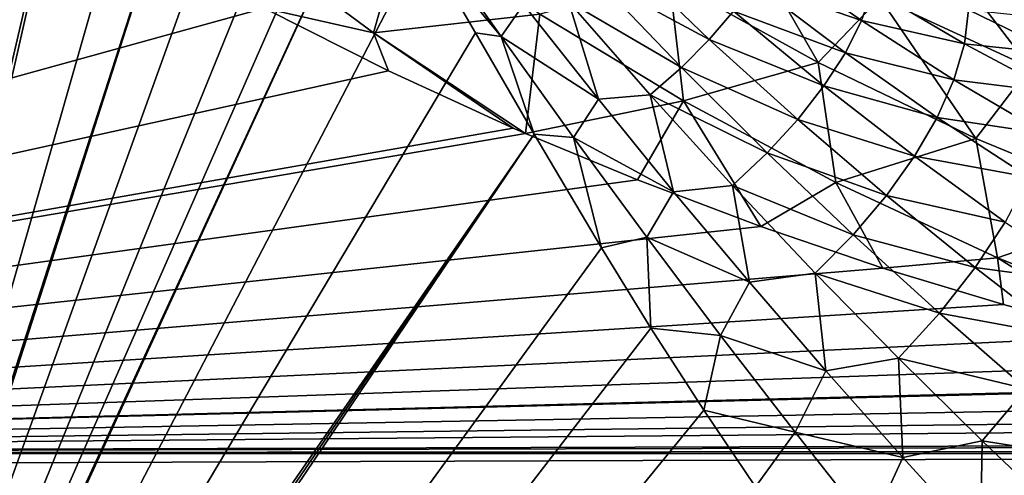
# Model space of a CAD drawing. Header units: metres. Extents: x -90 to 304, y -90 to 74.
# Tile 92 of 256: x 12.1 to 20.81, y 9.18 to 13.21. Entities that reach past the tile are written whole.
import ezdxf

# ---------------------------------------------------------------- set-up
doc = ezdxf.new("R2010")
doc.units = ezdxf.units.M
doc.layers.add('solid_21662050_350', color=7, linetype='CONTINUOUS')

msp = doc.modelspace()

# ---------------------------------------------------------------- linework, layer by layer
at = {"layer": 'solid_21662050_350'}
for points in [[(10.199604, 4.98483, -22.5), (11.032136, 19.584557, -22.5), (12.258892, 18.488569, -22.5)], [(10.199604, 4.98483, -22.5), (12.258892, 18.488569, -22.5), (13.135256, 17.563522, -22.5)], [(9.99194, 3.714482, -22.5), (13.135256, 17.563522, -22.5), (13.742523, 16.82609, -22.5)], [(9.99194, 3.714482, -22.5), (10.199604, 4.98483, -22.5), (13.135256, 17.563522, -22.5)], [(9.99194, 3.714482, -22.5), (13.742523, 16.82609, -22.5), (14.080691, 16.372974, -22.5)], [(9.626691, 2.48016, -22.5), (14.080691, 16.372974, -22.5), (14.441466, 15.856663, -22.5)], [(9.626691, 2.48016, -22.5), (9.99194, 3.714482, -22.5), (14.080691, 16.372974, -22.5)], [(9.626691, 2.48016, -22.5), (14.441466, 15.856663, -22.5), (14.824187, 15.274095, -22.5)], [(9.626691, 2.48016, -22.5), (14.824187, 15.274095, -22.5), (15.072767, 14.878342, -22.5)], [(9.626691, 2.48016, -22.5), (15.072767, 14.878342, -22.5), (15.229916, 14.622271, -22.5)], [(13.168474, 13.9129, 15.038456), (12.087289, 14.558969, 14.435986), (0.000393, 9.368428, 19.276245)], [(9.109617, 1.301349, -22.5), (15.229916, 14.622271, -22.5), (15.662326, 13.897534, -22.5)], [(15.229916, 14.622271, -22.5), (9.109617, 1.301349, -22.5), (9.626691, 2.48016, -22.5)], [(15.231153, 13.094082, 15.795673), (15.503764, 14.063291, 14.719415), (13.976112, 14.021579, 14.911726)], [(15.231153, 13.094082, 15.795673), (13.976112, 14.021579, 14.911726), (14.261961, 13.312174, 15.598641)], [(15.231153, 13.094082, 15.795673), (16.700441, 13.258687, 15.527357), (15.503764, 14.063291, 14.719415)], [(17.848042, 13.560575, 14.965834), (19.162891, 12.832027, 15.736124), (18.447987, 14.072624, 13.991132)], [(19.162891, 12.832027, 15.736124), (19.707441, 13.403806, 14.750724), (18.447987, 14.072624, 13.991132)], [(16.358063, 13.059352, -22.494478), (15.662326, 13.897534, -22.5), (15.718741, 13.962763, -22.498652)], [(16.358063, 13.059352, -22.494478), (15.718741, 13.962763, -22.498652), (16.557629, 13.343078, -22.457165)], [(14.261961, 13.312174, 15.598641), (13.168474, 13.9129, 15.038456), (0.000393, 9.368428, 19.276245)], [(9.109617, 1.301349, -22.5), (15.662326, 13.897534, -22.5), (16.130659, 13.091984, -22.5)], [(16.358063, 13.059352, -22.494478), (16.130659, 13.091984, -22.5), (15.662326, 13.897534, -22.5)], [(19.707441, 13.403806, 14.750724), (21.037369, 12.786709, 15.448006), (20.22471, 13.850715, 13.689034)], [(21.037369, 12.786709, 15.448006), (21.494045, 13.291833, 14.373163), (20.22471, 13.850715, 13.689034)], [(17.199604, 13.575171, -22.259953), (17.421898, 13.782929, -22.110048), (18.199343, 13.035462, -22.017235)], [(18.199343, 13.035462, -22.017235), (17.421898, 13.782929, -22.110048), (18.413307, 13.285791, -21.802389)], [(18.590916, 13.53399, -21.554483), (18.729385, 13.776172, -21.277393), (19.546612, 13.202649, -21.068542)], [(19.546612, 13.202649, -21.068542), (18.729385, 13.776172, -21.277393), (19.642506, 13.476791, -20.722795)], [(16.700441, 13.258687, 15.527357), (17.970978, 12.491238, 16.289259), (17.848042, 13.560575, 14.965834)], [(16.95352, 13.372069, -22.375031), (17.199604, 13.575171, -22.259953), (17.952366, 12.78692, -22.195656)], [(17.952366, 12.78692, -22.195656), (17.199604, 13.575171, -22.259953), (18.199343, 13.035462, -22.017235)], [(17.970978, 12.491238, 16.289259), (19.162891, 12.832027, 15.736124), (17.848042, 13.560575, 14.965834)], [(18.413307, 13.285791, -21.802389), (18.590916, 13.53399, -21.554483), (19.402845, 12.916447, -21.386833)], [(19.402845, 12.916447, -21.386833), (18.590916, 13.53399, -21.554483), (19.546612, 13.202649, -21.068542)], [(19.546612, 13.202649, -21.068542), (19.642506, 13.476791, -20.722795), (20.455551, 12.996888, -20.466608)], [(20.455551, 12.996888, -20.466608), (19.642506, 13.476791, -20.722795), (20.492809, 13.29546, -20.050533)], [(16.358063, 13.059352, -22.494478), (16.557629, 13.343078, -22.457165), (17.21833, 12.506078, -22.437542)], [(17.21833, 12.506078, -22.437542), (16.557629, 13.343078, -22.457165), (16.95352, 13.372069, -22.375031)], [(17.676245, 12.544053, -22.33486), (16.95352, 13.372069, -22.375031), (17.952366, 12.78692, -22.195656)], [(17.21833, 12.506078, -22.437542), (16.95352, 13.372069, -22.375031), (17.676245, 12.544053, -22.33486)], [(19.162891, 12.832027, 15.736124), (20.556837, 12.156561, 16.443491), (19.707441, 13.403806, 14.750724)], [(20.556837, 12.156561, 16.443491), (21.037369, 12.786709, 15.448006), (19.707441, 13.403806, 14.750724)], [(15.362424, 12.757855, 16.115551), (14.261961, 13.312174, 15.598641), (0.000393, 9.368428, 19.276245)], [(15.231153, 13.094082, 15.795673), (14.261961, 13.312174, 15.598641), (15.362424, 12.757855, 16.115551)], [(15.231153, 13.094082, 15.795673), (16.573013, 12.203197, 16.632778), (16.700441, 13.258687, 15.527357)], [(16.700441, 13.258687, 15.527357), (16.573013, 12.203197, 16.632778), (17.970978, 12.491238, 16.289259)], [(18.199343, 13.035462, -22.017235), (18.413307, 13.285791, -21.802389), (19.213459, 12.622662, -21.672689)], [(19.213459, 12.622662, -21.672689), (18.413307, 13.285791, -21.802389), (19.402845, 12.916447, -21.386833)], [(20.455551, 12.996888, -20.466608), (20.492809, 13.29546, -20.050533), (21.290895, 12.905902, -19.746933)], [(21.290895, 12.905902, -19.746933), (20.492809, 13.29546, -20.050533), (21.254919, 13.216863, -19.260592)], [(19.402845, 12.916447, -21.386833), (19.546612, 13.202649, -21.068542), (20.362341, 12.678264, -20.858324)], [(20.362341, 12.678264, -20.858324), (19.546612, 13.202649, -21.068542), (20.455551, 12.996888, -20.466608)], [(9.109617, 1.301349, -22.5), (16.130659, 13.091984, -22.5), (16.65012, 12.195011, -22.5)], [(15.231153, 13.094082, 15.795673), (15.362424, 12.757855, 16.115551), (16.464535, 12.250645, 16.588533)], [(15.231153, 13.094082, 15.795673), (16.464535, 12.250645, 16.588533), (16.573013, 12.203197, 16.632778)], [(16.358063, 13.059352, -22.494478), (16.65012, 12.195011, -22.5), (16.130659, 13.091984, -22.5)], [(16.999804, 12.165401, -22.488148), (16.65012, 12.195011, -22.5), (16.358063, 13.059352, -22.494478)], [(16.999804, 12.165401, -22.488148), (16.358063, 13.059352, -22.494478), (17.21833, 12.506078, -22.437542)], [(17.952366, 12.78692, -22.195656), (18.199343, 13.035462, -22.017235), (18.981413, 12.325893, -21.921635)], [(18.981413, 12.325893, -21.921635), (18.199343, 13.035462, -22.017235), (19.213459, 12.622662, -21.672689)], [(20.362341, 12.678264, -20.858324), (20.455551, 12.996888, -20.466608), (21.264034, 12.565058, -20.213434)], [(21.264034, 12.565058, -20.213434), (20.455551, 12.996888, -20.466608), (21.290895, 12.905902, -19.746933)], [(19.213459, 12.622662, -21.672689), (19.402845, 12.916447, -21.386833), (20.214636, 12.344571, -21.219549)], [(20.214636, 12.344571, -21.219549), (19.402845, 12.916447, -21.386833), (20.362341, 12.678264, -20.858324)], [(17.970978, 12.491238, 16.289259), (19.318741, 11.768667, 16.997778), (19.162891, 12.832027, 15.736124)], [(19.318741, 11.768667, 16.997778), (20.556837, 12.156561, 16.443491), (19.162891, 12.832027, 15.736124)], [(16.464535, 12.250645, 16.588533), (15.362424, 12.757855, 16.115551), (0.000393, 9.368428, 19.276245)], [(17.676245, 12.544053, -22.33486), (17.952366, 12.78692, -22.195656), (18.710342, 12.030785, -22.129774)], [(18.710342, 12.030785, -22.129774), (17.952366, 12.78692, -22.195656), (18.981413, 12.325893, -21.921635)], [(20.556837, 12.156561, 16.443491), (22.032232, 11.546218, 17.076389), (21.037369, 12.786709, 15.448006)], [(20.214636, 12.344571, -21.219549), (20.362341, 12.678264, -20.858324), (21.174757, 12.199664, -20.652792)], [(21.174757, 12.199664, -20.652792), (20.362341, 12.678264, -20.858324), (21.264034, 12.565058, -20.213434)], [(17.88406, 11.686785, -22.416883), (17.21833, 12.506078, -22.437542), (17.676245, 12.544053, -22.33486)], [(18.404488, 11.741956, -22.29385), (17.676245, 12.544053, -22.33486), (18.710342, 12.030785, -22.129774)], [(17.88406, 11.686785, -22.416883), (17.676245, 12.544053, -22.33486), (18.404488, 11.741956, -22.29385)], [(18.981413, 12.325893, -21.921635), (19.213459, 12.622662, -21.672689), (20.01475, 12.001034, -21.544632)], [(20.01475, 12.001034, -21.544632), (19.213459, 12.622662, -21.672689), (20.214636, 12.344571, -21.219549)], [(17.970978, 12.491238, 16.289259), (16.573013, 12.203197, 16.632778), (17.56332, 11.790709, 17.017431)], [(16.999804, 12.165401, -22.488148), (17.21833, 12.506078, -22.437542), (17.88406, 11.686785, -22.416883)], [(17.970978, 12.491238, 16.289259), (17.56332, 11.790709, 17.017431), (18.654583, 11.377609, 17.402653)], [(17.970978, 12.491238, 16.289259), (18.654583, 11.377609, 17.402653), (19.318741, 11.768667, 16.997778)], [(18.710342, 12.030785, -22.129774), (18.981413, 12.325893, -21.921635), (19.765808, 11.653028, -21.828485)], [(19.765808, 11.653028, -21.828485), (18.981413, 12.325893, -21.921635), (20.01475, 12.001034, -21.544632)], [(20.01475, 12.001034, -21.544632), (20.214636, 12.344571, -21.219549), (21.024462, 11.815438, -21.05813)], [(21.024462, 11.815438, -21.05813), (20.214636, 12.344571, -21.219549), (21.174757, 12.199664, -20.652792)], [(16.65012, 12.195011, -22.5), (17.246504, 11.188388, -22.5), (0, -12.5, -22.5)], [(8.448883, 0.196652, -22.5), (16.65012, 12.195011, -22.5), (0, -12.5, -22.5)], [(16.573013, 12.203197, 16.632778), (16.464535, 12.250645, 16.588533), (0.000393, 9.368428, 19.276245)], [(17.56332, 11.790709, 17.017431), (16.573013, 12.203197, 16.632778), (0.000393, 9.368428, 19.276245)], [(8.448883, 0.196652, -22.5), (9.109617, 1.301349, -22.5), (16.65012, 12.195011, -22.5)], [(16.999804, 12.165401, -22.488148), (17.246504, 11.188388, -22.5), (16.65012, 12.195011, -22.5)], [(17.646595, 11.283756, -22.480942), (17.246504, 11.188388, -22.5), (16.999804, 12.165401, -22.488148)], [(17.646595, 11.283756, -22.480942), (16.999804, 12.165401, -22.488148), (17.88406, 11.686785, -22.416883)], [(19.318741, 11.768667, 16.997778), (20.746967, 11.100851, 17.643953), (20.556837, 12.156561, 16.443491)], [(20.746967, 11.100851, 17.643953), (22.032232, 11.546218, 17.076389), (20.556837, 12.156561, 16.443491)], [(18.404488, 11.741956, -22.29385), (18.710342, 12.030785, -22.129774), (19.47171, 11.306002, -22.066666)], [(19.47171, 11.306002, -22.066666), (18.710342, 12.030785, -22.129774), (19.765808, 11.653028, -21.828485)], [(19.765808, 11.653028, -21.828485), (20.01475, 12.001034, -21.544632), (20.815496, 11.418395, -21.423109)], [(20.815496, 11.418395, -21.423109), (20.01475, 12.001034, -21.544632), (21.024462, 11.815438, -21.05813)], [(18.654583, 11.377609, 17.402653), (17.56332, 11.790709, 17.017431), (0.000393, 9.368428, 19.276245)], [(19.318741, 11.768667, 16.997778), (18.654583, 11.377609, 17.402653), (19.734758, 11.010517, 17.744972)], [(19.318741, 11.768667, 16.997778), (19.734758, 11.010517, 17.744972), (20.746967, 11.100851, 17.643953)], [(17.646595, 11.283756, -22.480942), (17.88406, 11.686785, -22.416883), (18.554644, 10.885532, -22.397421)], [(18.554644, 10.885532, -22.397421), (17.88406, 11.686785, -22.416883), (18.404488, 11.741956, -22.29385)], [(19.137056, 10.965383, -22.255445), (18.404488, 11.741956, -22.29385), (19.47171, 11.306002, -22.066666)], [(18.554644, 10.885532, -22.397421), (18.404488, 11.741956, -22.29385), (19.137056, 10.965383, -22.255445)], [(19.47171, 11.306002, -22.066666), (19.765808, 11.653028, -21.828485), (20.551134, 11.014747, -21.742012)], [(20.551134, 11.014747, -21.742012), (19.765808, 11.653028, -21.828485), (20.815496, 11.418395, -21.423109)], [(20.746967, 11.100851, 17.643953), (22.258068, 10.500335, 18.216869), (22.032232, 11.546218, 17.076389)], [(20.551134, 11.014747, -21.742012), (20.815496, 11.418395, -21.423109), (21.61418, 10.87171, -21.31216)], [(19.734758, 11.010517, 17.744972), (18.654583, 11.377609, 17.402653), (0.000393, 9.368428, 19.276245)], [(17.646595, 11.283756, -22.480942), (17.683836, 10.478404, -22.5), (17.246504, 11.188388, -22.5)], [(18.298977, 10.414724, -22.474394), (17.683836, 10.478404, -22.5), (17.646595, 11.283756, -22.480942)], [(18.298977, 10.414724, -22.474394), (17.646595, 11.283756, -22.480942), (18.554644, 10.885532, -22.397421)], [(19.137056, 10.965383, -22.255445), (19.47171, 11.306002, -22.066666), (20.235514, 10.610811, -22.009851)], [(20.235514, 10.610811, -22.009851), (19.47171, 11.306002, -22.066666), (20.551134, 11.014747, -21.742012)], [(17.246504, 11.188388, -22.5), (17.683836, 10.478404, -22.5), (0, -12.5, -22.5)], [(20.746967, 11.100851, 17.643953), (19.734758, 11.010517, 17.744972), (20.801081, 10.688221, 18.045517)], [(20.746967, 11.100851, 17.643953), (20.801081, 10.688221, 18.045517), (21.851669, 10.409204, 18.305704)], [(20.746967, 11.100851, 17.643953), (21.851669, 10.409204, 18.305704), (22.258068, 10.500335, 18.216869)], [(20.801081, 10.688221, 18.045517), (19.734758, 11.010517, 17.744972), (0.000393, 9.368428, 19.276245)], [(20.235514, 10.610811, -22.009851), (20.551134, 11.014747, -21.742012), (21.336132, 10.408257, -21.665693)], [(21.336132, 10.408257, -21.665693), (20.551134, 11.014747, -21.742012), (21.61418, 10.87171, -21.31216)], [(18.298977, 10.414724, -22.474394), (18.554644, 10.885532, -22.397421), (19.230095, 10.101532, -22.381149)], [(19.230095, 10.101532, -22.381149), (18.554644, 10.885532, -22.397421), (19.137056, 10.965383, -22.255445)], [(19.873571, 10.21291, -22.222433), (19.137056, 10.965383, -22.255445), (20.235514, 10.610811, -22.009851)], [(19.230095, 10.101532, -22.381149), (19.137056, 10.965383, -22.255445), (19.873571, 10.21291, -22.222433)], [(21.851669, 10.409204, 18.305704), (20.801081, 10.688221, 18.045517), (0.000393, 9.368428, 19.276245)], [(19.873571, 10.21291, -22.222433), (20.235514, 10.610811, -22.009851), (21.000895, 9.942654, -21.962198)], [(21.000895, 9.942654, -21.962198), (20.235514, 10.610811, -22.009851), (21.336132, 10.408257, -21.665693)], [(17.683836, 10.478404, -22.5), (18.150969, 9.751682, -22.5), (0, -12.5, -22.5)], [(18.298977, 10.414724, -22.474394), (18.150969, 9.751682, -22.5), (17.683836, 10.478404, -22.5)], [(22.885456, 10.17177, 18.527115), (21.851669, 10.409204, 18.305704), (0.000393, 9.368428, 19.276245)], [(18.95797, 9.557544, -22.469797), (18.150969, 9.751682, -22.5), (18.298977, 10.414724, -22.474394)], [(18.95797, 9.557544, -22.469797), (18.298977, 10.414724, -22.474394), (19.230095, 10.101532, -22.381149)], [(19.910805, 9.333155, -22.369556), (19.230095, 10.101532, -22.381149), (19.873571, 10.21291, -22.222433)], [(20.613716, 9.482187, -22.197035), (19.873571, 10.21291, -22.222433), (21.000895, 9.942654, -21.962198)], [(19.910805, 9.333155, -22.369556), (19.873571, 10.21291, -22.222433), (20.613716, 9.482187, -22.197035)], [(23.853209, 9.982831, 18.703304), (22.885456, 10.17177, 18.527115), (0.000393, 9.368428, 19.276245)], [(18.95797, 9.557544, -22.469797), (19.230095, 10.101532, -22.381149), (19.910805, 9.333155, -22.369556)], [(23.901588, 9.974236, 18.711319), (23.853209, 9.982831, 18.703304), (0.000393, 9.368428, 19.276245)], [(24.899811, 9.814931, 18.859873), (23.901588, 9.974236, 18.711319), (0.000393, 9.368428, 19.276245)], [(20.613716, 9.482187, -22.197035), (21.000895, 9.942654, -21.962198), (21.767269, 9.298441, -21.926023)], [(25.880714, 9.692125, 18.974392), (24.899811, 9.814931, 18.859873), (0.000393, 9.368428, 19.276245)], [(18.150969, 9.751682, -22.5), (18.609238, 9.074229, -22.5), (0, -12.5, -22.5)], [(25.880714, 9.692125, 18.974392), (0.000393, 9.368428, 19.276245), (26.840626, 9.604709, 19.055908)], [(18.95797, 9.557544, -22.469797), (18.609238, 9.074229, -22.5), (18.150969, 9.751682, -22.5)], [(29.544052, 9.464179, 19.186954), (26.840626, 9.604709, 19.055908), (0.000393, 9.368428, 19.276245)], [(19.624706, 8.710391, -22.468021), (18.609238, 9.074229, -22.5), (18.95797, 9.557544, -22.469797)], [(19.624706, 8.710391, -22.468021), (18.95797, 9.557544, -22.469797), (19.910805, 9.333155, -22.369556)], [(30.222151, 9.44173, 19.20789), (29.544052, 9.464179, 19.186954), (0.000393, 9.368428, 19.276245)], [(32.150768, 9.39559, 19.250916), (30.222151, 9.44173, 19.20789), (0.000393, 9.368428, 19.276245)], [(20.597225, 8.57803, -22.363735), (19.910805, 9.333155, -22.369556), (20.613716, 9.482187, -22.197035)], [(20.597225, 8.57803, -22.363735), (20.613716, 9.482187, -22.197035), (21.357492, 8.77024, -22.180939)], [(21.357492, 8.77024, -22.180939), (20.613716, 9.482187, -22.197035), (21.767269, 9.298441, -21.926023)], [(-71.5, 8.992538, 19.612284), (35.100643, 9.368428, 19.276245), (0.000393, 9.368428, 19.276245)], [(71.5, 8.981783, 19.621489), (35.100643, 9.368428, 19.276245), (-71.5, 8.992538, 19.612284)], [(32.150768, 9.39559, 19.250916), (0.000393, 9.368428, 19.276245), (35.100643, 9.368428, 19.276245)], [(19.624706, 8.710391, -22.468021), (19.910805, 9.333155, -22.369556), (20.597225, 8.57803, -22.363735)]]:
    msp.add_3dface(points, dxfattribs=at)

doc.saveas('drawing.dxf')
